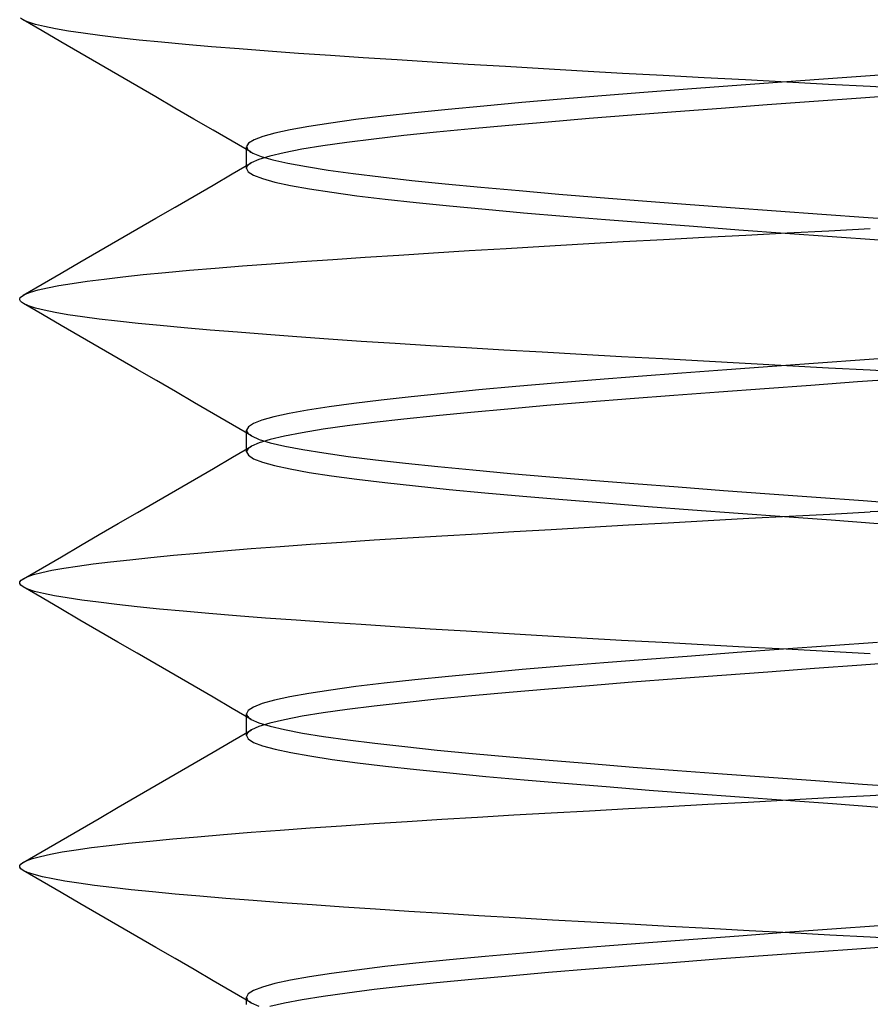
# Model space of a CAD drawing. Header units: millimetres. Extents: x -50 to 1, y 0 to 191.
# Tile 116 of 151: x -36.5 to -35, y 186.31 to 188.04. Entities that reach past the tile are written whole.
import ezdxf

# ---------------------------------------------------------------- set-up
doc = ezdxf.new("R2010")
doc.units = ezdxf.units.MM
doc.layers.add('MAIN-2', color=7, linetype='Continuous')

msp = doc.modelspace()

# ---------------------------------------------------------------- linework, layer by layer
at = {"layer": 'MAIN-2'}
for p, q in [((-36.4929, 188.0423), (-36.4982, 188.0461)), ((-36.4603, 188.0234), (-36.4937, 188.0427)), ((-36.484, 188.0385), (-36.4929, 188.0423)), ((-36.4716, 188.0347), (-36.484, 188.0385)), ((-36.4557, 188.0309), (-36.4716, 188.0347)), ((-36.4365, 188.027), (-36.4557, 188.0309)), ((-36.427, 188.0041), (-36.4603, 188.0234)), ((-36.4138, 188.0231), (-36.4365, 188.027)), ((-36.3878, 188.0192), (-36.4138, 188.0231)), ((-36.3583, 188.0153), (-36.3878, 188.0192)), ((-36.3255, 188.0113), (-36.3583, 188.0153)), ((-36.3936, 187.9847), (-36.427, 188.0041)), ((-36.2893, 188.0073), (-36.3255, 188.0113)), ((-36.2499, 188.0033), (-36.2893, 188.0073)), ((-36.2071, 187.9994), (-36.2499, 188.0033)), ((-36.1614, 187.9955), (-36.2071, 187.9994)), ((-36.1128, 187.9916), (-36.1614, 187.9955)), ((-36.3603, 187.9654), (-36.3936, 187.9847)), ((-36.0616, 187.9877), (-36.1128, 187.9916)), ((-36.0079, 187.9838), (-36.0616, 187.9877)), ((-35.952, 187.9799), (-36.0079, 187.9838)), ((-35.8942, 187.976), (-35.952, 187.9799)), ((-36.3267, 187.9459), (-36.3603, 187.9654)), ((-35.8344, 187.9721), (-35.8942, 187.976)), ((-35.7727, 187.9682), (-35.8344, 187.9721)), ((-35.709, 187.9642), (-35.7727, 187.9682)), ((-35.6434, 187.9603), (-35.709, 187.9642)), ((-35.5761, 187.9563), (-35.6434, 187.9603)), ((-36.2932, 187.9264), (-36.3267, 187.9459)), ((-35.5072, 187.9523), (-35.5761, 187.9563)), ((-35.4369, 187.9485), (-35.5072, 187.9523)), ((-35.3654, 187.9446), (-35.4369, 187.9485)), ((-35.2932, 187.9408), (-35.3654, 187.9446)), ((-35.0005, 187.944), (-35.0825, 187.9381)), ((-34.9183, 187.95), (-35.0005, 187.944)), ((-36.2596, 187.9069), (-36.2932, 187.9264)), ((-35.2436, 187.9263), (-35.3223, 187.9204)), ((-35.2203, 187.9369), (-35.2932, 187.9408)), ((-35.1636, 187.9322), (-35.2436, 187.9263)), ((-35.147, 187.933), (-35.2203, 187.9369)), ((-35.0825, 187.9381), (-35.1636, 187.9322)), ((-35.0735, 187.929), (-35.147, 187.933)), ((-35, 187.9251), (-35.0735, 187.929)), ((-34.9225, 187.9209), (-35, 187.9251)), ((-35.4734, 187.9087), (-35.5453, 187.9028)), ((-35.399, 187.9145), (-35.4734, 187.9087)), ((-35.3223, 187.9204), (-35.399, 187.9145)), ((-34.9335, 187.9107), (-35.0164, 187.9047)), ((-36.226, 187.8874), (-36.2596, 187.9069)), ((-35.6811, 187.8909), (-35.7441, 187.8849)), ((-35.6146, 187.8969), (-35.6811, 187.8909)), ((-35.5453, 187.9028), (-35.6146, 187.8969)), ((-35.1816, 187.8927), (-35.2628, 187.8867)), ((-35.0993, 187.8987), (-35.1816, 187.8927)), ((-35.0164, 187.9047), (-35.0993, 187.8987)), ((-36.1924, 187.8679), (-36.226, 187.8874)), ((-35.8577, 187.8729), (-35.9073, 187.8669)), ((-35.8032, 187.8789), (-35.8577, 187.8729)), ((-35.7441, 187.8849), (-35.8032, 187.8789)), ((-35.4203, 187.8747), (-35.4956, 187.8687)), ((-35.3426, 187.8807), (-35.4203, 187.8747)), ((-35.2628, 187.8867), (-35.3426, 187.8807)), ((-36.1588, 187.8484), (-36.1924, 187.8679)), ((-35.9514, 187.8609), (-35.9899, 187.8549)), ((-35.9073, 187.8669), (-35.9514, 187.8609)), ((-35.6374, 187.8567), (-35.7031, 187.8507)), ((-35.5681, 187.8627), (-35.6374, 187.8567)), ((-35.4956, 187.8687), (-35.5681, 187.8627)), ((-36.1252, 187.8288), (-36.1588, 187.8484)), ((-36.0498, 187.8431), (-36.0711, 187.8372)), ((-36.0227, 187.849), (-36.0498, 187.8431)), ((-35.9899, 187.8549), (-36.0227, 187.849)), ((-35.8224, 187.8387), (-35.8752, 187.8327)), ((-35.7649, 187.8447), (-35.8224, 187.8387)), ((-35.7031, 187.8507), (-35.7649, 187.8447)), ((-36.0916, 187.8093), (-36.1252, 187.8288)), ((-36.0963, 187.8255), (-36.1, 187.8196)), ((-36.0866, 187.8314), (-36.0963, 187.8255)), ((-36.0711, 187.8372), (-36.0866, 187.8314)), ((-35.9653, 187.8206), (-36.0021, 187.8146)), ((-35.9229, 187.8266), (-35.9653, 187.8206)), ((-35.8752, 187.8327), (-35.9229, 187.8266)), ((-36.1, 187.8196), (-36.0975, 187.8137)), ((-36.1, 187.8158), (-36.1, 187.819)), ((-36.1, 187.8127), (-36.1, 187.8158)), ((-36.1, 187.8095), (-36.1, 187.8127)), ((-36.1, 187.8064), (-36.1, 187.8095)), ((-36.1, 187.8032), (-36.1, 187.8064)), ((-36.1, 187.8), (-36.1, 187.8032)), ((-36.0975, 187.8137), (-36.0965, 187.8127)), ((-36.0965, 187.8127), (-36.0953, 187.8117)), ((-36.0953, 187.8117), (-36.0939, 187.8107)), ((-36.0939, 187.8107), (-36.0923, 187.8097)), ((-36.0923, 187.8097), (-36.0906, 187.8087)), ((-36.0906, 187.8087), (-36.0887, 187.8077)), ((-36.0887, 187.8077), (-36.0741, 187.8019)), ((-36.0333, 187.8086), (-36.0587, 187.8026)), ((-36.0021, 187.8146), (-36.0333, 187.8086)), ((-36.1251, 187.7711), (-36.0915, 187.7907)), ((-36.1, 187.7968), (-36.1, 187.8)), ((-36.1, 187.7936), (-36.1, 187.7968)), ((-36.1, 187.7904), (-36.1, 187.7936)), ((-36.1, 187.7872), (-36.1, 187.7904)), ((-36.1, 187.7841), (-36.1, 187.7872)), ((-36.0979, 187.7857), (-36.099, 187.7841)), ((-36.0962, 187.7874), (-36.0979, 187.7857)), ((-36.0941, 187.789), (-36.0962, 187.7874)), ((-36.0915, 187.7906), (-36.0941, 187.789)), ((-36.0781, 187.7966), (-36.0915, 187.7906)), ((-36.0587, 187.8026), (-36.0781, 187.7966)), ((-36.0741, 187.8019), (-36.0536, 187.796)), ((-36.0536, 187.796), (-36.027, 187.79)), ((-36.027, 187.79), (-35.9943, 187.784)), ((-36.1587, 187.7516), (-36.1251, 187.7711)), ((-36.1, 187.7809), (-36.1, 187.7841)), ((-36.0998, 187.7824), (-36.1, 187.7808)), ((-36.1, 187.7808), (-36.0968, 187.7748)), ((-36.099, 187.7841), (-36.0998, 187.7824)), ((-36.0968, 187.7748), (-36.0872, 187.7688)), ((-36.0872, 187.7688), (-36.0715, 187.7628)), ((-35.9943, 187.784), (-35.9559, 187.7779)), ((-35.9559, 187.7779), (-35.912, 187.7719)), ((-35.912, 187.7719), (-35.8628, 187.7658)), ((-36.1923, 187.7321), (-36.1587, 187.7516)), ((-36.0715, 187.7628), (-36.0497, 187.7568)), ((-36.0497, 187.7568), (-36.022, 187.7508)), ((-35.8628, 187.7658), (-35.8086, 187.7598)), ((-35.8086, 187.7598), (-35.7497, 187.7538)), ((-35.7497, 187.7538), (-35.6864, 187.7477)), ((-36.022, 187.7508), (-35.9886, 187.7448)), ((-35.9886, 187.7448), (-35.9496, 187.7388)), ((-35.9496, 187.7388), (-35.9052, 187.7328)), ((-35.6864, 187.7477), (-35.6193, 187.7417)), ((-35.6193, 187.7417), (-35.5491, 187.7357)), ((-35.5491, 187.7357), (-35.4764, 187.7297)), ((-36.2258, 187.7126), (-36.1923, 187.7321)), ((-35.9052, 187.7328), (-35.8556, 187.7268)), ((-35.8556, 187.7268), (-35.8009, 187.7208)), ((-35.8009, 187.7208), (-35.7417, 187.7148)), ((-35.4764, 187.7297), (-35.4017, 187.7238)), ((-35.4017, 187.7238), (-35.325, 187.7179)), ((-35.325, 187.7179), (-35.2463, 187.712)), ((-36.2594, 187.6931), (-36.2258, 187.7126)), ((-35.7417, 187.7148), (-35.6784, 187.7088)), ((-35.6784, 187.7088), (-35.6112, 187.7028)), ((-35.6112, 187.7028), (-35.5405, 187.6968)), ((-35.2463, 187.712), (-35.1662, 187.7061)), ((-35.1662, 187.7061), (-35.0853, 187.7002)), ((-35.0853, 187.7002), (-35.004, 187.6944)), ((-36.293, 187.6736), (-36.2594, 187.6931)), ((-35.5405, 187.6968), (-35.4669, 187.6908)), ((-35.4669, 187.6908), (-35.3906, 187.6848)), ((-35.3906, 187.6848), (-35.312, 187.6788)), ((-35.004, 187.6944), (-34.9226, 187.6885)), ((-36.3265, 187.6542), (-36.293, 187.6736)), ((-35.312, 187.6788), (-35.2317, 187.6727)), ((-35.2317, 187.6727), (-35.15, 187.6667)), ((-35.2196, 187.6632), (-35.1465, 187.6671)), ((-35.15, 187.6667), (-35.0674, 187.6607)), ((-35.1465, 187.6671), (-35.0733, 187.6709)), ((-35.0733, 187.6709), (-35, 187.6749)), ((-36.36, 187.6347), (-36.3265, 187.6542)), ((-35.5749, 187.6439), (-35.5061, 187.6478)), ((-35.5061, 187.6478), (-35.4359, 187.6517)), ((-35.4359, 187.6517), (-35.3645, 187.6555)), ((-35.3645, 187.6555), (-35.2923, 187.6594)), ((-35.2923, 187.6594), (-35.2196, 187.6632)), ((-35.0674, 187.6607), (-34.9844, 187.6547)), ((-36.3934, 187.6153), (-36.36, 187.6347)), ((-35.8314, 187.6281), (-35.7703, 187.632)), ((-35.7703, 187.632), (-35.7072, 187.636)), ((-35.7072, 187.636), (-35.642, 187.6399)), ((-35.642, 187.6399), (-35.5749, 187.6439)), ((-36.4268, 187.596), (-36.3934, 187.6153)), ((-36.107, 187.6089), (-36.0563, 187.6127)), ((-36.0563, 187.6127), (-36.0031, 187.6166)), ((-36.0031, 187.6166), (-35.9477, 187.6204)), ((-35.9477, 187.6204), (-35.8905, 187.6243)), ((-35.8905, 187.6243), (-35.8314, 187.6281)), ((-36.4602, 187.5766), (-36.4268, 187.596)), ((-36.2819, 187.5936), (-36.2426, 187.5975)), ((-36.2426, 187.5975), (-36.2003, 187.6013)), ((-36.2003, 187.6013), (-36.1551, 187.6051)), ((-36.1551, 187.6051), (-36.107, 187.6089)), ((-36.4305, 187.5741), (-36.4073, 187.578)), ((-36.4073, 187.578), (-36.3807, 187.5818)), ((-36.3807, 187.5818), (-36.351, 187.5858)), ((-36.351, 187.5858), (-36.318, 187.5897)), ((-36.318, 187.5897), (-36.2819, 187.5936)), ((-36.4935, 187.5573), (-36.4602, 187.5766)), ((-36.4903, 187.5589), (-36.4804, 187.5627)), ((-36.4804, 187.5627), (-36.4671, 187.5665)), ((-36.4671, 187.5665), (-36.4505, 187.5703)), ((-36.4505, 187.5703), (-36.4305, 187.5741)), ((-36.4996, 187.551), (-36.4987, 187.5531)), ((-36.4995, 187.549), (-36.4996, 187.551)), ((-36.4984, 187.5469), (-36.4995, 187.549)), ((-36.4987, 187.5531), (-36.4967, 187.5551)), ((-36.4963, 187.5448), (-36.4984, 187.5469)), ((-36.4967, 187.5551), (-36.4903, 187.5589)), ((-36.4931, 187.5427), (-36.4963, 187.5448)), ((-36.4598, 187.5233), (-36.4933, 187.5428)), ((-36.4844, 187.5387), (-36.4931, 187.5427)), ((-36.4721, 187.5347), (-36.4844, 187.5387)), ((-36.4563, 187.5307), (-36.4721, 187.5347)), ((-36.4372, 187.5268), (-36.4563, 187.5307)), ((-36.4147, 187.5229), (-36.4372, 187.5268)), ((-36.4264, 187.5039), (-36.4598, 187.5233)), ((-36.3888, 187.5191), (-36.4147, 187.5229)), ((-36.3596, 187.5153), (-36.3888, 187.5191)), ((-36.327, 187.5115), (-36.3596, 187.5153)), ((-36.2911, 187.5076), (-36.327, 187.5115)), ((-36.3929, 187.4845), (-36.4264, 187.5039)), ((-36.2519, 187.5038), (-36.2911, 187.5076)), ((-36.2095, 187.4998), (-36.2519, 187.5038)), ((-36.164, 187.4958), (-36.2095, 187.4998)), ((-36.1157, 187.4918), (-36.164, 187.4958)), ((-36.0646, 187.4878), (-36.1157, 187.4918)), ((-36.3594, 187.4651), (-36.3929, 187.4845)), ((-36.0111, 187.4838), (-36.0646, 187.4878)), ((-35.9553, 187.4798), (-36.0111, 187.4838)), ((-35.8975, 187.4759), (-35.9553, 187.4798)), ((-35.8376, 187.472), (-35.8975, 187.4759)), ((-36.3259, 187.4456), (-36.3594, 187.4651)), ((-35.7757, 187.4682), (-35.8376, 187.472)), ((-35.7118, 187.4644), (-35.7757, 187.4682)), ((-35.646, 187.4605), (-35.7118, 187.4644)), ((-35.5783, 187.4566), (-35.646, 187.4605)), ((-35.509, 187.4527), (-35.5783, 187.4566)), ((-36.2924, 187.4261), (-36.3259, 187.4456)), ((-35.4384, 187.4488), (-35.509, 187.4527)), ((-35.3666, 187.4448), (-35.4384, 187.4488)), ((-35.294, 187.4407), (-35.3666, 187.4448)), ((-35.2208, 187.4367), (-35.294, 187.4407)), ((-35.0103, 187.4434), (-35.0919, 187.4375)), ((-34.9286, 187.4493), (-35.0103, 187.4434)), ((-36.2588, 187.4066), (-36.2924, 187.4261)), ((-35.2532, 187.4257), (-35.332, 187.4197)), ((-35.173, 187.4316), (-35.2532, 187.4257)), ((-35.1473, 187.4327), (-35.2208, 187.4367)), ((-35.0919, 187.4375), (-35.173, 187.4316)), ((-35.0737, 187.4287), (-35.1473, 187.4327)), ((-35, 187.4248), (-35.0737, 187.4287)), ((-34.9241, 187.4209), (-35, 187.4248)), ((-36.2253, 187.3872), (-36.2588, 187.4066)), ((-35.4838, 187.4079), (-35.5559, 187.402)), ((-35.409, 187.4138), (-35.4838, 187.4079)), ((-35.332, 187.4197), (-35.409, 187.4138)), ((-35.0226, 187.4043), (-35.1048, 187.3983)), ((-34.9403, 187.4102), (-35.0226, 187.4043)), ((-36.1917, 187.3676), (-36.2253, 187.3872)), ((-35.6904, 187.3902), (-35.752, 187.3842)), ((-35.6249, 187.3961), (-35.6904, 187.3902)), ((-35.5559, 187.402), (-35.6249, 187.3961)), ((-35.2671, 187.3864), (-35.3462, 187.3804)), ((-35.1865, 187.3923), (-35.2671, 187.3864)), ((-35.1048, 187.3983), (-35.1865, 187.3923)), ((-35.8624, 187.3724), (-35.9107, 187.3665)), ((-35.8094, 187.3783), (-35.8624, 187.3724)), ((-35.752, 187.3842), (-35.8094, 187.3783)), ((-35.4234, 187.3744), (-35.4983, 187.3685)), ((-35.3462, 187.3804), (-35.4234, 187.3744)), ((-36.1582, 187.3481), (-36.1917, 187.3676)), ((-35.9921, 187.3547), (-36.0248, 187.3487)), ((-35.954, 187.3606), (-35.9921, 187.3547)), ((-35.9107, 187.3665), (-35.954, 187.3606)), ((-35.6392, 187.3565), (-35.7044, 187.3506)), ((-35.5704, 187.3625), (-35.6392, 187.3565)), ((-35.4983, 187.3685), (-35.5704, 187.3625)), ((-36.1246, 187.3286), (-36.1582, 187.3481)), ((-36.0726, 187.3369), (-36.0876, 187.331)), ((-36.0517, 187.3428), (-36.0726, 187.3369)), ((-36.0248, 187.3487), (-36.0517, 187.3428)), ((-35.8224, 187.3387), (-35.8747, 187.3327)), ((-35.7656, 187.3446), (-35.8224, 187.3387)), ((-35.7044, 187.3506), (-35.7656, 187.3446)), ((-36.091, 187.309), (-36.1246, 187.3286)), ((-36.0966, 187.3251), (-36.0996, 187.3192)), ((-36.0996, 187.3192), (-36.0993, 187.3175)), ((-36.0996, 187.3159), (-36.0996, 187.3191)), ((-36.0993, 187.3175), (-36.0986, 187.3158)), ((-36.0876, 187.331), (-36.0966, 187.3251)), ((-35.9645, 187.3208), (-36.0015, 187.3148)), ((-35.9222, 187.3267), (-35.9645, 187.3208)), ((-35.8747, 187.3327), (-35.9222, 187.3267)), ((-36.0996, 187.3128), (-36.0996, 187.3159)), ((-36.0996, 187.3096), (-36.0996, 187.3128)), ((-36.0996, 187.3064), (-36.0996, 187.3096)), ((-36.0996, 187.3032), (-36.0996, 187.3064)), ((-36.0996, 187.3), (-36.0996, 187.3032)), ((-36.0996, 187.2968), (-36.0996, 187.3)), ((-36.0986, 187.3158), (-36.0974, 187.3141)), ((-36.0974, 187.3141), (-36.0957, 187.3125)), ((-36.0957, 187.3125), (-36.0936, 187.3108)), ((-36.0936, 187.3108), (-36.0909, 187.3091)), ((-36.0909, 187.3091), (-36.0775, 187.3031)), ((-36.0583, 187.3029), (-36.0777, 187.2969)), ((-36.0775, 187.3031), (-36.058, 187.2971)), ((-36.0328, 187.3088), (-36.0583, 187.3029)), ((-36.0015, 187.3148), (-36.0328, 187.3088)), ((-36.1245, 187.2714), (-36.091, 187.291)), ((-36.0996, 187.2937), (-36.0996, 187.2968)), ((-36.0996, 187.2905), (-36.0996, 187.2937)), ((-36.0996, 187.2873), (-36.0996, 187.2905)), ((-36.0996, 187.2841), (-36.0996, 187.2873)), ((-36.0996, 187.2809), (-36.0996, 187.2841)), ((-36.0993, 187.2826), (-36.0996, 187.2809)), ((-36.0986, 187.2842), (-36.0993, 187.2826)), ((-36.0974, 187.2859), (-36.0986, 187.2842)), ((-36.0957, 187.2876), (-36.0974, 187.2859)), ((-36.0936, 187.2893), (-36.0957, 187.2876)), ((-36.0909, 187.2909), (-36.0936, 187.2893)), ((-36.0777, 187.2969), (-36.0909, 187.2909)), ((-36.058, 187.2971), (-36.0323, 187.2911)), ((-36.0323, 187.2911), (-36.0007, 187.2851)), ((-36.0007, 187.2851), (-35.9633, 187.2791)), ((-36.1581, 187.2519), (-36.1245, 187.2714)), ((-36.0996, 187.2809), (-36.0965, 187.2749)), ((-36.0965, 187.2749), (-36.0873, 187.2689)), ((-36.0873, 187.2689), (-36.0719, 187.2629)), ((-35.9633, 187.2791), (-35.9205, 187.2731)), ((-35.9205, 187.2731), (-35.8726, 187.2671)), ((-35.8726, 187.2671), (-35.8197, 187.2611)), ((-36.1917, 187.2324), (-36.1581, 187.2519)), ((-36.0719, 187.2629), (-36.0504, 187.2569)), ((-36.0504, 187.2569), (-36.0227, 187.2509)), ((-36.0227, 187.2509), (-35.9892, 187.2449)), ((-35.8197, 187.2611), (-35.7622, 187.2551)), ((-35.7622, 187.2551), (-35.7005, 187.2491)), ((-35.7005, 187.2491), (-35.6346, 187.2431)), ((-36.2253, 187.2129), (-36.1917, 187.2324)), ((-35.9892, 187.2449), (-35.95, 187.2389)), ((-35.95, 187.2389), (-35.9055, 187.2329)), ((-35.9055, 187.2329), (-35.8559, 187.2269)), ((-35.6346, 187.2431), (-35.5651, 187.2371)), ((-35.5651, 187.2371), (-35.4923, 187.2311)), ((-35.4923, 187.2311), (-35.4168, 187.2251)), ((-36.2588, 187.1934), (-36.2253, 187.2129)), ((-35.8559, 187.2269), (-35.8016, 187.2209)), ((-35.8016, 187.2209), (-35.7427, 187.2149)), ((-35.7427, 187.2149), (-35.6796, 187.2089)), ((-35.4168, 187.2251), (-35.3389, 187.2191)), ((-35.3389, 187.2191), (-35.2591, 187.2131)), ((-35.2591, 187.2131), (-35.1778, 187.2071)), ((-35.6796, 187.2089), (-35.6125, 187.2029)), ((-35.6125, 187.2029), (-35.5419, 187.1969)), ((-35.5419, 187.1969), (-35.4681, 187.1909)), ((-35.1778, 187.2071), (-35.0956, 187.2011)), ((-35.0956, 187.2011), (-35.0128, 187.1951)), ((-36.2923, 187.1739), (-36.2588, 187.1934)), ((-35.4681, 187.1909), (-35.3918, 187.1849)), ((-35.3918, 187.1849), (-35.3132, 187.1789)), ((-35.3132, 187.1789), (-35.2329, 187.1729)), ((-35.0128, 187.1951), (-34.93, 187.1891)), ((-34.8911, 187.1807), (-35, 187.1751)), ((-36.3259, 187.1544), (-36.2923, 187.1739)), ((-35.2856, 187.1599), (-35.2144, 187.1638)), ((-35.2329, 187.1729), (-35.1513, 187.1669)), ((-35.2144, 187.1638), (-35.143, 187.1676)), ((-35.1513, 187.1669), (-35.0688, 187.1609)), ((-35.143, 187.1676), (-35.0715, 187.1713)), ((-35.0715, 187.1713), (-35, 187.1751)), ((-35.0688, 187.1609), (-34.986, 187.1549)), ((-36.3594, 187.135), (-36.3259, 187.1544)), ((-35.6285, 187.1405), (-35.5626, 187.1443)), ((-35.5626, 187.1443), (-35.4952, 187.1482)), ((-35.4952, 187.1482), (-35.4263, 187.1521)), ((-35.4263, 187.1521), (-35.3564, 187.1561)), ((-35.3564, 187.1561), (-35.2856, 187.1599)), ((-36.3928, 187.1156), (-36.3594, 187.135)), ((-35.8748, 187.1256), (-35.8159, 187.1293)), ((-35.8159, 187.1293), (-35.7553, 187.133)), ((-35.7553, 187.133), (-35.6928, 187.1367)), ((-35.6928, 187.1367), (-35.6285, 187.1405)), ((-36.4263, 187.0961), (-36.3928, 187.1156)), ((-36.1399, 187.1064), (-36.0915, 187.1103)), ((-36.0915, 187.1103), (-36.0405, 187.1142)), ((-36.0405, 187.1142), (-35.9872, 187.118)), ((-35.9872, 187.118), (-35.932, 187.1218)), ((-35.932, 187.1218), (-35.8748, 187.1256)), ((-36.4597, 187.0767), (-36.4263, 187.0961)), ((-36.3058, 187.0908), (-36.2688, 187.0947)), ((-36.2688, 187.0947), (-36.2287, 187.0986)), ((-36.2287, 187.0986), (-36.1857, 187.1025)), ((-36.1857, 187.1025), (-36.1399, 187.1064)), ((-36.4932, 187.0573), (-36.4597, 187.0767)), ((-36.4431, 187.0722), (-36.4221, 187.0759)), ((-36.4221, 187.0759), (-36.3979, 187.0796)), ((-36.3979, 187.0796), (-36.3704, 187.0833)), ((-36.3704, 187.0833), (-36.3397, 187.087)), ((-36.3397, 187.087), (-36.3058, 187.0908)), ((-36.497, 187.0548), (-36.4927, 187.0578)), ((-36.4927, 187.0578), (-36.4865, 187.0607)), ((-36.4865, 187.0607), (-36.4753, 187.0646)), ((-36.4753, 187.0646), (-36.4609, 187.0684)), ((-36.4609, 187.0684), (-36.4431, 187.0722)), ((-36.4995, 187.0488), (-36.4993, 187.0518)), ((-36.4977, 187.0458), (-36.4995, 187.0488)), ((-36.4993, 187.0518), (-36.497, 187.0548)), ((-36.4938, 187.0428), (-36.4977, 187.0458)), ((-36.4854, 187.0389), (-36.4938, 187.0428)), ((-36.4603, 187.0234), (-36.4938, 187.0428)), ((-36.4734, 187.035), (-36.4854, 187.0389)), ((-36.4578, 187.0312), (-36.4734, 187.035)), ((-36.4269, 187.004), (-36.4603, 187.0234)), ((-36.4386, 187.0273), (-36.4578, 187.0312)), ((-36.4161, 187.0235), (-36.4386, 187.0273)), ((-36.3901, 187.0196), (-36.4161, 187.0235)), ((-36.3609, 187.0157), (-36.3901, 187.0196)), ((-36.3283, 187.0117), (-36.3609, 187.0157)), ((-36.2925, 187.0078), (-36.3283, 187.0117)), ((-36.2535, 187.0038), (-36.2925, 187.0078)), ((-36.3934, 186.9845), (-36.4269, 187.004)), ((-36.2113, 186.9998), (-36.2535, 187.0038)), ((-36.166, 186.9958), (-36.2113, 186.9998)), ((-36.1177, 186.9918), (-36.166, 186.9958)), ((-36.0663, 186.9879), (-36.1177, 186.9918)), ((-36.0123, 186.984), (-36.0663, 186.9879)), ((-36.3599, 186.9651), (-36.3934, 186.9845)), ((-35.956, 186.9801), (-36.0123, 186.984)), ((-35.8979, 186.9763), (-35.956, 186.9801)), ((-35.8381, 186.9724), (-35.8979, 186.9763)), ((-35.7763, 186.9685), (-35.8381, 186.9724)), ((-36.3264, 186.9456), (-36.3599, 186.9651)), ((-35.7125, 186.9646), (-35.7763, 186.9685)), ((-35.6465, 186.9606), (-35.7125, 186.9646)), ((-35.5786, 186.9566), (-35.6465, 186.9606)), ((-35.5092, 186.9525), (-35.5786, 186.9566)), ((-35.4386, 186.9486), (-35.5092, 186.9525)), ((-36.2928, 186.9262), (-36.3264, 186.9456)), ((-35.3671, 186.9446), (-35.4386, 186.9486)), ((-35.2947, 186.9407), (-35.3671, 186.9446)), ((-35.2217, 186.9368), (-35.2947, 186.9407)), ((-35.1481, 186.9329), (-35.2217, 186.9368)), ((-35.0704, 186.939), (-35.153, 186.933)), ((-34.9875, 186.945), (-35.0704, 186.939)), ((-36.2593, 186.9067), (-36.2928, 186.9262)), ((-35.315, 186.921), (-35.3936, 186.915)), ((-35.2346, 186.927), (-35.315, 186.921)), ((-35.153, 186.933), (-35.2346, 186.927)), ((-35.0741, 186.929), (-35.1481, 186.9329)), ((-35, 186.9251), (-35.0741, 186.929)), ((-36.2258, 186.8873), (-36.2593, 186.9067)), ((-35.5434, 186.903), (-35.6138, 186.897)), ((-35.4698, 186.909), (-35.5434, 186.903)), ((-35.3936, 186.915), (-35.4698, 186.909)), ((-35.0156, 186.9048), (-35.0984, 186.8988)), ((-34.9327, 186.9108), (-35.0156, 186.9048)), ((-36.1922, 186.8677), (-36.2258, 186.8873)), ((-35.7439, 186.885), (-35.8028, 186.879)), ((-35.6807, 186.891), (-35.7439, 186.885)), ((-35.6138, 186.897), (-35.6807, 186.891)), ((-35.2619, 186.8867), (-35.3417, 186.8808)), ((-35.1807, 186.8927), (-35.2619, 186.8867)), ((-35.0984, 186.8988), (-35.1807, 186.8927)), ((-36.1587, 186.8482), (-36.1922, 186.8677)), ((-35.9068, 186.867), (-35.9513, 186.861)), ((-35.8572, 186.873), (-35.9068, 186.867)), ((-35.8028, 186.879), (-35.8572, 186.873)), ((-35.495, 186.8687), (-35.5675, 186.8627)), ((-35.4196, 186.8748), (-35.495, 186.8687)), ((-35.3417, 186.8808), (-35.4196, 186.8748)), ((-36.1251, 186.8287), (-36.1587, 186.8482)), ((-36.0233, 186.849), (-36.0506, 186.843)), ((-35.9901, 186.855), (-36.0233, 186.849)), ((-35.9513, 186.861), (-35.9901, 186.855)), ((-35.7024, 186.8507), (-35.7642, 186.8447)), ((-35.6367, 186.8568), (-35.7024, 186.8507)), ((-35.5675, 186.8627), (-35.6367, 186.8568)), ((-36.0874, 186.831), (-36.0967, 186.825)), ((-36.072, 186.837), (-36.0874, 186.831)), ((-36.0506, 186.843), (-36.072, 186.837)), ((-35.8745, 186.8327), (-35.9223, 186.8267)), ((-35.8216, 186.8387), (-35.8745, 186.8327)), ((-35.7642, 186.8447), (-35.8216, 186.8387)), ((-36.0915, 186.8092), (-36.1251, 186.8287)), ((-36.0967, 186.825), (-36.0998, 186.819)), ((-36.0998, 186.819), (-36.0996, 186.8174)), ((-36.0998, 186.8158), (-36.0998, 186.819)), ((-36.0998, 186.8126), (-36.0998, 186.8158)), ((-36.0996, 186.8174), (-36.0989, 186.8157)), ((-36.0989, 186.8157), (-36.0977, 186.8141)), ((-36.0977, 186.8141), (-36.0961, 186.8125)), ((-36.0019, 186.8147), (-36.0331, 186.8087)), ((-35.9649, 186.8207), (-36.0019, 186.8147)), ((-35.9223, 186.8267), (-35.9649, 186.8207)), ((-36.0998, 186.8094), (-36.0998, 186.8126)), ((-36.0998, 186.8062), (-36.0998, 186.8094)), ((-36.0998, 186.803), (-36.0998, 186.8062)), ((-36.0998, 186.7999), (-36.0998, 186.803)), ((-36.0998, 186.7967), (-36.0998, 186.7999)), ((-36.0998, 186.7935), (-36.0998, 186.7967)), ((-36.0961, 186.8125), (-36.094, 186.8109)), ((-36.094, 186.8109), (-36.0915, 186.8092)), ((-36.0915, 186.8092), (-36.078, 186.8032)), ((-36.0778, 186.7967), (-36.0912, 186.7907)), ((-36.078, 186.8032), (-36.0583, 186.7972)), ((-36.0585, 186.8027), (-36.0778, 186.7967)), ((-36.0331, 186.8087), (-36.0585, 186.8027)), ((-36.0583, 186.7972), (-36.0326, 186.7912)), ((-36.1248, 186.7712), (-36.0912, 186.7908)), ((-36.0998, 186.7903), (-36.0998, 186.7935)), ((-36.0998, 186.7871), (-36.0998, 186.7903)), ((-36.0998, 186.784), (-36.0998, 186.7871)), ((-36.0998, 186.7808), (-36.0998, 186.784)), ((-36.0996, 186.7824), (-36.0998, 186.7807)), ((-36.0998, 186.7807), (-36.0967, 186.7747)), ((-36.0989, 186.7841), (-36.0996, 186.7824)), ((-36.0977, 186.7857), (-36.0989, 186.7841)), ((-36.096, 186.7874), (-36.0977, 186.7857)), ((-36.0938, 186.7891), (-36.096, 186.7874)), ((-36.0912, 186.7907), (-36.0938, 186.7891)), ((-36.0326, 186.7912), (-36.0011, 186.7852)), ((-36.0011, 186.7852), (-35.9639, 186.7792)), ((-35.9639, 186.7792), (-35.9214, 186.7732)), ((-36.1584, 186.7517), (-36.1248, 186.7712)), ((-36.0967, 186.7747), (-36.0872, 186.7687)), ((-36.0872, 186.7687), (-36.0714, 186.7627)), ((-36.0714, 186.7627), (-36.0494, 186.7567)), ((-35.9214, 186.7732), (-35.8737, 186.7672)), ((-35.8737, 186.7672), (-35.8209, 186.7612)), ((-35.8209, 186.7612), (-35.7634, 186.7552)), ((-36.192, 186.7322), (-36.1584, 186.7517)), ((-36.0494, 186.7567), (-36.0216, 186.7507)), ((-36.0216, 186.7507), (-35.988, 186.7447)), ((-35.988, 186.7447), (-35.9488, 186.7387)), ((-35.7634, 186.7552), (-35.7015, 186.7492)), ((-35.7015, 186.7492), (-35.6356, 186.7432)), ((-36.2256, 186.7126), (-36.192, 186.7322)), ((-35.9488, 186.7387), (-35.9044, 186.7327)), ((-35.9044, 186.7327), (-35.8548, 186.7267)), ((-35.8548, 186.7267), (-35.8003, 186.7207)), ((-35.6356, 186.7432), (-35.566, 186.7372)), ((-35.566, 186.7372), (-35.4933, 186.7312)), ((-35.4933, 186.7312), (-35.4179, 186.7252)), ((-36.2591, 186.6932), (-36.2256, 186.7126)), ((-35.8003, 186.7207), (-35.7411, 186.7147)), ((-35.7411, 186.7147), (-35.6776, 186.7087)), ((-35.4179, 186.7252), (-35.3401, 186.7192)), ((-35.3401, 186.7192), (-35.2603, 186.7132)), ((-35.2603, 186.7132), (-35.1791, 186.7072)), ((-36.2927, 186.6737), (-36.2591, 186.6932)), ((-35.6776, 186.7087), (-35.6104, 186.7027)), ((-35.6104, 186.7027), (-35.5396, 186.6967)), ((-35.5396, 186.6967), (-35.4659, 186.6907)), ((-35.1791, 186.7072), (-35.0968, 186.7012)), ((-35.0968, 186.7012), (-35.014, 186.6952)), ((-35.014, 186.6952), (-34.931, 186.6891)), ((-35.4659, 186.6907), (-35.3896, 186.6847)), ((-35.3896, 186.6847), (-35.311, 186.6787)), ((-35.311, 186.6787), (-35.2307, 186.6727)), ((-35.0721, 186.6712), (-35, 186.6751)), ((-35, 186.6751), (-34.9286, 186.6789)), ((-36.3262, 186.6542), (-36.2927, 186.6737)), ((-35.3571, 186.6558), (-35.2867, 186.6597)), ((-35.2867, 186.6597), (-35.2156, 186.6635)), ((-35.2307, 186.6727), (-35.1491, 186.6667)), ((-35.2156, 186.6635), (-35.144, 186.6674)), ((-35.1491, 186.6667), (-35.0665, 186.6607)), ((-35.144, 186.6674), (-35.0721, 186.6712)), ((-35.0665, 186.6607), (-34.9836, 186.6547)), ((-36.3597, 186.6347), (-36.3262, 186.6542)), ((-35.6928, 186.637), (-35.6284, 186.6407)), ((-35.6284, 186.6407), (-35.5624, 186.6444)), ((-35.5624, 186.6444), (-35.4951, 186.6482)), ((-35.4951, 186.6482), (-35.4266, 186.652)), ((-35.4266, 186.652), (-35.3571, 186.6558)), ((-36.3932, 186.6153), (-36.3597, 186.6347)), ((-35.9325, 186.6217), (-35.8754, 186.6256)), ((-35.8754, 186.6256), (-35.8164, 186.6294)), ((-35.8164, 186.6294), (-35.7555, 186.6332)), ((-35.7555, 186.6332), (-35.6928, 186.637)), ((-36.4267, 186.5959), (-36.3932, 186.6153)), ((-36.1864, 186.6023), (-36.1401, 186.6062)), ((-36.1401, 186.6062), (-36.0914, 186.6101)), ((-36.0914, 186.6101), (-36.0406, 186.614)), ((-36.0406, 186.614), (-35.9876, 186.6179)), ((-35.9876, 186.6179), (-35.9325, 186.6217)), ((-36.4602, 186.5765), (-36.4267, 186.5959)), ((-36.3421, 186.587), (-36.3079, 186.5908)), ((-36.3079, 186.5908), (-36.2705, 186.5946)), ((-36.2705, 186.5946), (-36.2299, 186.5984)), ((-36.2299, 186.5984), (-36.1864, 186.6023)), ((-36.4936, 186.5571), (-36.4602, 186.5765)), ((-36.4629, 186.5677), (-36.4454, 186.5716)), ((-36.4454, 186.5716), (-36.4246, 186.5755)), ((-36.4246, 186.5755), (-36.4004, 186.5793)), ((-36.4004, 186.5793), (-36.373, 186.5832)), ((-36.373, 186.5832), (-36.3421, 186.587)), ((-36.4997, 186.5513), (-36.4978, 186.5541)), ((-36.4978, 186.5541), (-36.4939, 186.557)), ((-36.4939, 186.557), (-36.4881, 186.5599)), ((-36.4881, 186.5599), (-36.4772, 186.5638)), ((-36.4772, 186.5638), (-36.4629, 186.5677)), ((-36.4997, 186.5485), (-36.4997, 186.5513)), ((-36.4977, 186.5457), (-36.4997, 186.5485)), ((-36.4938, 186.543), (-36.4977, 186.5457)), ((-36.4857, 186.5392), (-36.4938, 186.543)), ((-36.4602, 186.5235), (-36.4936, 186.5428)), ((-36.4742, 186.5355), (-36.4857, 186.5392)), ((-36.4594, 186.5317), (-36.4742, 186.5355)), ((-36.4268, 186.5041), (-36.4602, 186.5235)), ((-36.4414, 186.5279), (-36.4594, 186.5317)), ((-36.4202, 186.5241), (-36.4414, 186.5279)), ((-36.3957, 186.5202), (-36.4202, 186.5241)), ((-36.368, 186.5164), (-36.3957, 186.5202)), ((-36.3934, 186.4847), (-36.4268, 186.5041)), ((-36.3371, 186.5125), (-36.368, 186.5164)), ((-36.3029, 186.5087), (-36.3371, 186.5125)), ((-36.2657, 186.5049), (-36.3029, 186.5087)), ((-36.2254, 186.5011), (-36.2657, 186.5049)), ((-36.1823, 186.4973), (-36.2254, 186.5011)), ((-36.36, 186.4653), (-36.3934, 186.4847)), ((-36.1364, 186.4935), (-36.1823, 186.4973)), ((-36.0879, 186.4898), (-36.1364, 186.4935)), ((-36.0371, 186.486), (-36.0879, 186.4898)), ((-35.9841, 186.4822), (-36.0371, 186.486)), ((-35.9291, 186.4783), (-35.9841, 186.4822)), ((-35.8722, 186.4745), (-35.9291, 186.4783)), ((-35.8134, 186.4706), (-35.8722, 186.4745)), ((-35.7528, 186.4668), (-35.8134, 186.4706)), ((-35.6904, 186.463), (-35.7528, 186.4668)), ((-36.3264, 186.4459), (-36.36, 186.4653)), ((-35.6262, 186.4592), (-35.6904, 186.463)), ((-35.5603, 186.4554), (-35.6262, 186.4592)), ((-35.493, 186.4517), (-35.5603, 186.4554)), ((-35.4245, 186.4479), (-35.493, 186.4517)), ((-36.2929, 186.4264), (-36.3264, 186.4459)), ((-35.3549, 186.4442), (-35.4245, 186.4479)), ((-35.2846, 186.4404), (-35.3549, 186.4442)), ((-35.2138, 186.4366), (-35.2846, 186.4404)), ((-35.1503, 186.4332), (-35.232, 186.4272)), ((-35.1426, 186.4327), (-35.2138, 186.4366)), ((-35.0677, 186.4393), (-35.1503, 186.4332)), ((-35.0713, 186.4288), (-35.1426, 186.4327)), ((-34.9847, 186.4453), (-35.0677, 186.4393)), ((-36.2594, 186.4069), (-36.2929, 186.4264)), ((-35.3909, 186.4152), (-35.4672, 186.4092)), ((-35.3124, 186.4212), (-35.3909, 186.4152)), ((-35.232, 186.4272), (-35.3124, 186.4212)), ((-35, 186.425), (-35.0713, 186.4288)), ((-34.9277, 186.4211), (-35, 186.425)), ((-36.2258, 186.3874), (-36.2594, 186.4069)), ((-35.6116, 186.3972), (-35.6788, 186.3912)), ((-35.5409, 186.4032), (-35.6116, 186.3972)), ((-35.4672, 186.4092), (-35.5409, 186.4032)), ((-35.0986, 186.3988), (-35.1809, 186.3927)), ((-35.0157, 186.4048), (-35.0986, 186.3988)), ((-34.9327, 186.4108), (-35.0157, 186.4048)), ((-36.1922, 186.3679), (-36.2258, 186.3874)), ((-35.8014, 186.3792), (-35.8559, 186.3732)), ((-35.7422, 186.3852), (-35.8014, 186.3792)), ((-35.6788, 186.3912), (-35.7422, 186.3852)), ((-35.3418, 186.3807), (-35.4195, 186.3747)), ((-35.2621, 186.3867), (-35.3418, 186.3807)), ((-35.1809, 186.3927), (-35.2621, 186.3867)), ((-36.1587, 186.3484), (-36.1922, 186.3679)), ((-35.9055, 186.3672), (-35.9499, 186.3612)), ((-35.8559, 186.3732), (-35.9055, 186.3672)), ((-35.5675, 186.3627), (-35.6369, 186.3567)), ((-35.4949, 186.3687), (-35.5675, 186.3627)), ((-35.4195, 186.3747), (-35.4949, 186.3687)), ((-36.1251, 186.3289), (-36.1587, 186.3484)), ((-36.0222, 186.3492), (-36.0499, 186.3432)), ((-35.9888, 186.3552), (-36.0222, 186.3492)), ((-35.9499, 186.3612), (-35.9888, 186.3552)), ((-35.7646, 186.3447), (-35.8221, 186.3387)), ((-35.7027, 186.3507), (-35.7646, 186.3447)), ((-35.6369, 186.3567), (-35.7027, 186.3507)), ((-36.0915, 186.3093), (-36.1251, 186.3289)), ((-36.0874, 186.3312), (-36.0969, 186.3251)), ((-36.0717, 186.3372), (-36.0874, 186.3312)), ((-36.0499, 186.3432), (-36.0717, 186.3372)), ((-35.8748, 186.3327), (-35.9225, 186.3267)), ((-35.8221, 186.3387), (-35.8748, 186.3327)), ((-36.0969, 186.3251), (-36.0999, 186.3191)), ((-36.0999, 186.3191), (-36.0997, 186.3175)), ((-36.0999, 186.316), (-36.0999, 186.3191)), ((-36.0999, 186.3129), (-36.0999, 186.316)), ((-36.0999, 186.3097), (-36.0999, 186.3129)), ((-36.0999, 186.3065), (-36.0999, 186.3097)), ((-36.0997, 186.3175), (-36.0989, 186.3159)), ((-36.0989, 186.3159), (-36.0978, 186.3143)), ((-36.0978, 186.3143), (-36.0961, 186.3126)), ((-36.0961, 186.3126), (-36.094, 186.311)), ((-36.094, 186.311), (-36.0914, 186.3094)), ((-36.0018, 186.3147), (-36.0331, 186.3087)), ((-35.9648, 186.3207), (-36.0018, 186.3147)), ((-35.9225, 186.3267), (-35.9648, 186.3207)), ((-36.0914, 186.3094), (-36.078, 186.3034)), ((-36.0331, 186.3087), (-36.0586, 186.3027))]:
    msp.add_line(p, q, dxfattribs=at)

doc.saveas('drawing.dxf')
